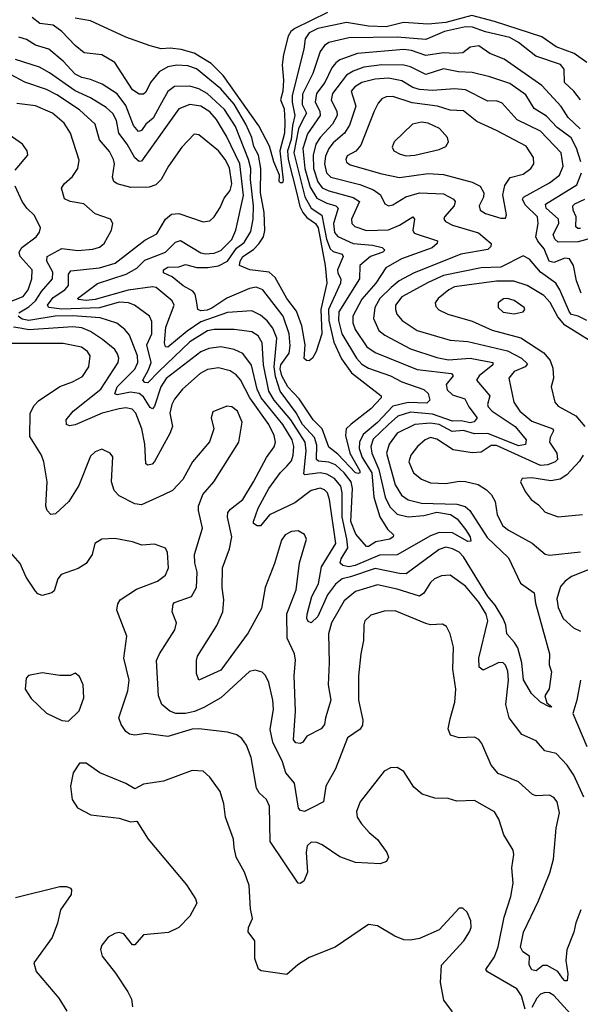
# Model space of a CAD drawing. Extents: x 1443846 to 1577407, y 839182 to 927291.
# Tile 221 of 256: x 1477903 to 1480445, y 906537 to 910999. Entities that reach past the tile are written whole.
import ezdxf

# ---------------------------------------------------------------- set-up
doc = ezdxf.new("R2010")
doc.units = 0

msp = doc.modelspace()

# ---------------------------------------------------------------- linework, layer by layer
at = {"layer": '0CON20XD'}
for points in [[(1480474.5, 910804.5), (1480416.3, 910846.3), (1480335, 910875.7), (1480270.7, 910920.7), (1480055, 910991.2), (1479952.4, 911017.6), (1479835, 910986.7), (1479755, 910978.3), (1479643.4, 910986.6), (1479565, 910967), (1479485, 910969.5), (1479385, 910986.9), (1479255, 910959.5), (1479215, 910939.4), (1479197.1, 910912.9), (1479191.2, 910865), (1479138.9, 910655), (1479137.9, 910625), (1479150.8, 910565), (1479139.9, 910520.1), (1479134.3, 910455.7), (1479117.1, 910405), (1479121.1, 910365), (1479159.1, 910210.9), (1479173, 910153), (1479187.2, 910125), (1479205, 910102.3), (1479245, 910075.5), (1479256.1, 910055), (1479288.2, 909885), (1479295.9, 909805), (1479268.1, 909685), (1479273.2, 909575), (1479247.5, 909495), (1479230, 909465), (1479215, 909453.6), (1479203.9, 909453.9), (1479192.8, 909462.8), (1479198.2, 909525), (1479182.1, 909612.1), (1479158.1, 909678.1), (1479113.8, 909735), (1479061.3, 909831.3), (1479034, 909854), (1478946.2, 909865), (1478900.4, 909885), (1478902.6, 909905), (1478915.4, 909925), (1478963.2, 909956.8), (1478987.6, 909982.4), (1479008.7, 910015), (1479014.2, 910044.2), (1479011.9, 910125), (1478994.7, 910215), (1478996.4, 910325), (1478986.2, 910385), (1478964.7, 910424.7), (1478955.6, 910465), (1478928.8, 910525), (1478875, 910615.6), (1478815, 910685.2), (1478705, 910776.2), (1478665, 910790.2), (1478615, 910792.9), (1478575, 910785.2), (1478535, 910761.9), (1478496, 910714), (1478475, 910670), (1478465, 910661.3), (1478445, 910660.8), (1478415, 910680.4), (1478335, 910804.5), (1478275, 910840), (1478195, 910848.5), (1478155, 910881.8), (1478095, 910945.9), (1478055, 910973.8), (1477995, 910981.2), (1477959.3, 911009.3)], [(1479299.1, 911030.9), (1479150.8, 910959.2), (1479132.6, 910945), (1479120.9, 910925), (1479099.3, 910840.7), (1479092.6, 910795), (1479100, 910725), (1479095.8, 910675), (1479085.5, 910635), (1479102.5, 910595), (1479106, 910535), (1479103.5, 910485), (1479083.3, 910405), (1479098.1, 910271.9), (1479095, 910260), (1479085, 910260), (1479080, 910265), (1479081.1, 910295), (1479054.7, 910354.7), (1479036.4, 910425), (1478988, 910518), (1478826.4, 910746.4), (1478771.1, 910801.1), (1478695, 910847.6), (1478635, 910863.1), (1478585, 910870.4), (1478545, 910867.5), (1478495, 910880.5), (1478385, 910920.4), (1478225, 910994.1), (1478155, 911006.1)], [(1480445.9, 910635.9), (1480415.4, 910675), (1480373.6, 910715), (1480370.8, 910775), (1480355, 910796.6), (1480243.3, 910833.3), (1480164.7, 910895), (1480125, 910918.3), (1480015, 910943.7), (1479955.6, 910965), (1479925, 910966.6), (1479828.6, 910945), (1479745, 910909.7), (1479615, 910919.6), (1479395, 910916.6), (1479304.4, 910895.6), (1479285, 910882.3), (1479265.8, 910854.2), (1479231.7, 910755), (1479185, 910661.5), (1479183.3, 910615), (1479203.3, 910575), (1479185, 910542.2), (1479168, 910505), (1479146.5, 910395), (1479195.8, 910195.8), (1479225, 910145.2), (1479272.3, 910112.3), (1479294, 910005), (1479310.8, 909960.8), (1479325, 909948.8), (1479365, 909936.6), (1479370, 909925), (1479344.2, 909865), (1479345, 909850.5), (1479358.5, 909825), (1479358.1, 909805), (1479303, 909685), (1479304.7, 909635), (1479327.4, 909537.4), (1479362.6, 909462.6), (1479408.1, 909398.1), (1479541.5, 909295), (1479542.3, 909285), (1479495, 909236.1), (1479405.7, 909165.7)], [(1479405.7, 909165.7), (1479382.8, 909145), (1479379.6, 909115), (1479400.6, 909035), (1479445.4, 908955), (1479444.7, 908945.3), (1479438.2, 908941.8), (1479425, 908944.9), (1479345, 909030), (1479305, 909061.1), (1479274.5, 909144.5), (1479233.3, 909185), (1479170.9, 909280.9), (1479119.1, 909335), (1479091.1, 909385), (1479083.6, 909416.4), (1479087.2, 909435), (1479125, 909488.1), (1479128.8, 909521.2), (1479124.2, 909575), (1479097.2, 909655), (1479005, 909774.1), (1478975, 909786.8), (1478945, 909781.1), (1478842.7, 909737.3), (1478775, 909691.3), (1478752.6, 909682.6), (1478725, 909680), (1478710.6, 909685), (1478704.6, 909725), (1478698.8, 909755), (1478688.3, 909768.3), (1478645, 909792.3), (1478595, 909833.3), (1478555, 909852.3), (1478555.5, 909865), (1478575, 909877.4), (1478625, 909878.4), (1478655, 909890), (1478705.8, 909875.8), (1478755.8, 909875.8), (1478805, 909883.8), (1478845, 909905.2), (1478886.7, 909963.3), (1478920.9, 909989.1), (1478951.3, 910038.7), (1478962.5, 910095), (1478963.9, 910156.1), (1478950.3, 910275), (1478950.5, 910325), (1478940.7, 910365), (1478881.2, 910515), (1478831.5, 910591.5), (1478752.5, 910665), (1478715, 910686), (1478675, 910697.4), (1478605, 910696.2), (1478575, 910673.1), (1478538.3, 910608.3), (1478508.1, 910551.9), (1478475, 910525.9), (1478455, 910496.1), (1478442.3, 910492.3), (1478419.6, 910519.6), (1478385, 910610.6), (1478345, 910662.8), (1478277.1, 910707.1), (1478225, 910728.1), (1478185, 910736.5), (1478155, 910752), (1478101.1, 910811.1), (1478035, 910865.3), (1477975, 910883.4), (1477935, 910909.7), (1477899.4, 910919.4)], [(1480444.8, 910505), (1480389, 910555), (1480358.6, 910605), (1480270.5, 910700.5), (1480099.9, 910819.9), (1480035, 910846.2), (1479985, 910880), (1479945, 910874.4), (1479911.8, 910848.2), (1479875.2, 910845.2), (1479825, 910848.1), (1479745, 910836), (1479679.8, 910859.8), (1479645, 910864.4), (1479434.2, 910845.8), (1479355, 910816.5), (1479336.6, 910803.4), (1479319.1, 910780.9), (1479287.3, 910715), (1479249.3, 910665), (1479243.1, 910625), (1479263.4, 910585), (1479266.2, 910565), (1479208.3, 910481.7), (1479186.2, 910415), (1479196.3, 910325), (1479220.6, 910240.6), (1479249.8, 910189.8), (1479295, 910167), (1479336.2, 910155), (1479346.8, 910145), (1479325.4, 910075), (1479331, 910035), (1479345, 910015.8), (1479414.9, 909984.9), (1479503.1, 909976.9), (1479547.1, 909967.1), (1479558.2, 909955), (1479549.5, 909945), (1479494.3, 909925.7), (1479444.6, 909885), (1479443.9, 909825), (1479349.4, 909675), (1479349.2, 909635), (1479363.9, 909575), (1479430.5, 909465), (1479455, 909437.8), (1479485, 909419.2), (1479584.4, 909385), (1479635, 909357.5), (1479735, 909323.2), (1479754.6, 909305), (1479763.3, 909275), (1479748.4, 909261.6), (1479665, 909264.6), (1479595, 909247.4), (1479525, 909173.4), (1479460.6, 909119.4), (1479444.2, 909085), (1479441.8, 909055), (1479456.3, 909015), (1479499.9, 908945), (1479508.5, 908835), (1479536.3, 908746.3), (1479570.2, 908690.3), (1479597.5, 908665), (1479597.1, 908655), (1479581.2, 908645), (1479517.3, 908632.7), (1479485, 908611.2), (1479475, 908611.4), (1479427.2, 908667.2), (1479404.7, 908725), (1479412.4, 908875), (1479406.7, 908905), (1479375, 908944.6), (1479335, 908980.9), (1479305, 908993.6), (1479257.7, 908997.7), (1479248.3, 909005), (1479250.8, 909070.8), (1479240.5, 909105), (1479185.3, 909165), (1479157.1, 909217.1), (1479084.4, 909315), (1479062.6, 909382.6), (1479056.6, 909425), (1479069.2, 909555), (1479050.5, 909600.5), (1479024.8, 909634.8)], [(1480446.8, 910355), (1480427, 910417), (1480402.8, 910462.8), (1480339.7, 910509.7), (1480291.6, 910561.6), (1480235.8, 910595.8), (1480198.1, 910658.1), (1480125, 910709.8), (1480035, 910740.6), (1479955, 910759.5), (1479892.5, 910762.5), (1479825, 910776), (1479745, 910750.2), (1479675, 910784.8), (1479645, 910792.3), (1479545, 910793.9), (1479463.1, 910783.1), (1479415, 910766.2), (1479385, 910747.3), (1479320.8, 910665), (1479314.8, 910634.8), (1479340.9, 910585), (1479342.1, 910565), (1479322.1, 910525), (1479265, 910465.2), (1479245.8, 910435), (1479233.2, 910385), (1479235.1, 910325), (1479254.4, 910264.4), (1479275, 910237), (1479305, 910223.4), (1479415, 910193.8), (1479443.3, 910175), (1479408.1, 910095), (1479409.6, 910075), (1479422.4, 910062.4), (1479475, 910044), (1479575, 910047.2), (1479625, 910067.2), (1479685, 910105.5), (1479693.3, 910095), (1479685.3, 910045.3), (1479692, 910032), (1479796.6, 909996.6), (1479795.4, 909985), (1479773.5, 909965), (1479634.5, 909915.5), (1479563.1, 909875), (1479517.3, 909805), (1479455, 909732.6), (1479413.9, 909655), (1479414, 909625), (1479423.5, 909595), (1479476.6, 909516.6), (1479515, 909491), (1479705, 909413.6), (1479861.4, 909395), (1479869.1, 909385), (1479837, 909345), (1479840.8, 909320.8), (1479865, 909298.8), (1479920.5, 909280.5), (1479938.8, 909245), (1479977.2, 909195), (1479963.5, 909176.5), (1479945, 909172), (1479905, 909181.6), (1479865, 909179.5), (1479775, 909211), (1479675, 909220.2), (1479617.7, 909202.3), (1479575, 909164.8), (1479505, 909097.7), (1479495.7, 909065), (1479500.4, 909035), (1479531.1, 908961.1), (1479560.5, 908835), (1479580.9, 908790.9), (1479615, 908758), (1479665, 908746.5), (1479735, 908752.4), (1479795, 908766.8), (1479856.5, 908756.5), (1479886.6, 908736.6), (1479925, 908689.1), (1479945.5, 908655), (1479948.8, 908635), (1479935, 908634.1), (1479865, 908672.8), (1479805, 908675.5), (1479765, 908660.2), (1479615, 908573.2), (1479535, 908571.5), (1479424.7, 908525), (1479395, 908519.6), (1479368.7, 908525), (1479356.2, 908536.2), (1479360.2, 908555), (1479391.4, 908605), (1479386.5, 908646.5), (1479365.1, 908744.9), (1479364.9, 908855), (1479358.4, 908885), (1479330, 908920), (1479295, 908940), (1479265, 908946), (1479196.5, 908936.5), (1479191.3, 908941.3), (1479202.1, 909045), (1479197.2, 909085), (1479132.8, 909185), (1479057, 909275), (1479032.8, 909315), (1479008.6, 909435), (1479002.2, 909535), (1478985, 909566.5), (1478955, 909583.8), (1478875.2, 909595.2), (1478785, 909595.2), (1478755, 909589.5), (1478675, 909539.5), (1478533.9, 909403.9), (1478485, 909353.5), (1478471.1, 909355), (1478460.9, 909365), (1478487.8, 909412.2), (1478498.9, 909445), (1478480, 909525), (1478502.7, 909575), (1478501.7, 909631.7), (1478492.5, 909655), (1478424.5, 909705), (1478396.2, 909716.2), (1478355, 909718.9), (1478265, 909692.5), (1478095, 909686.6), (1478035.5, 909695), (1478029.8, 909705), (1478055, 909740.5), (1478108.1, 909775), (1478125, 909793.8), (1478124.5, 909845), (1478135, 909860.5), (1478265, 909873.8), (1478335.5, 909895), (1478470.5, 909999.5), (1478525, 910028.8), (1478565, 910095.6), (1478592.1, 910117.9), (1478625, 910120.4), (1478735, 910083.5), (1478765, 910088.1), (1478785, 910105.8), (1478812.8, 910147.2), (1478829.9, 910190.1), (1478857, 910225), (1478865.7, 910255), (1478855, 910327.9), (1478835, 910365.8), (1478805, 910404.1), (1478715, 910476.9), (1478695, 910479.4), (1478638.3, 910421.7), (1478578.2, 910335), (1478545.3, 910274.7), (1478519.9, 910250.1), (1478489.8, 910240.2), (1478407.7, 910237.7), (1478344.7, 910254.7), (1478330, 910265), (1478324.6, 910285), (1478332.8, 910345), (1478329.3, 910365), (1478311.2, 910401.2), (1478264.7, 910455), (1478245.8, 910525.8), (1478175, 910590.3), (1478071.8, 910658.2), (1478025, 910683.1), (1477926.3, 910716.3), (1477865, 910749)], [(1479024.8, 909634.8), (1478995, 909660.6), (1478955, 909679.4), (1478845, 909671.6), (1478725, 909629.1), (1478662.4, 909587.6), (1478574.2, 909514.2), (1478565, 909515.8), (1478560.2, 909535), (1478565.2, 909605), (1478603.1, 909705), (1478594.6, 909725), (1478522.2, 909785), (1478505, 909789), (1478395, 909772.5), (1478245, 909731.1), (1478205, 909726), (1478170.5, 909730.5), (1478165.5, 909735), (1478256.3, 909803.7), (1478385.3, 909845), (1478435, 909872.5), (1478470.4, 909909.6), (1478563.9, 909946.1), (1478609.8, 909990.2), (1478631.7, 909998.3), (1478725, 909943), (1478745, 909937.6), (1478785, 909940.6), (1478815, 909953.3), (1478865, 910003.1), (1478882.7, 910045), (1478917.9, 910202.1), (1478902, 910345), (1478841.2, 910471.2), (1478795, 910546.9), (1478765, 910580.8), (1478725, 910607), (1478675, 910614.8), (1478625, 910594.7), (1478455, 910357.1), (1478445, 910356.1), (1478425, 910373.3), (1478390.9, 910435), (1478353.1, 910485), (1478342.1, 910542.1), (1478325, 910573.9), (1478295, 910601.6), (1478225, 910644.8), (1478155, 910676.3), (1478038.8, 910758.8), (1477993.8, 910783.8), (1477885, 910818.8)], [(1480186.7, 910195), (1480305, 910259), (1480350.7, 910295), (1480366.3, 910335), (1480357.9, 910395), (1480265, 910494.2), (1480158.9, 910545), (1480090.9, 910620.9), (1480065, 910631.8), (1480025, 910630), (1479925, 910681.4), (1479875, 910685.2), (1479775, 910677.7), (1479715, 910681.9), (1479685, 910691.5), (1479635, 910721.3), (1479575, 910734.2), (1479515, 910729.4), (1479455, 910714.1), (1479421.9, 910695), (1479406.4, 910675), (1479426.7, 910606.7), (1479398.5, 910521.5), (1479375.7, 910484.3), (1479325, 910440.7), (1479304.4, 910415), (1479289.2, 910380.8), (1479285.8, 910345), (1479294.6, 910304.6), (1479314, 910285), (1479445, 910251.5), (1479507.8, 910227.8), (1479538.7, 910205), (1479558.1, 910165), (1479575, 910154.6), (1479595, 910160), (1479654.2, 910195.8), (1479715, 910214.8), (1479825, 910209.7), (1479870, 910185), (1479877.9, 910175), (1479872.8, 910155), (1479828.5, 910105), (1479826.7, 910095), (1479834.3, 910085), (1479865, 910068.1), (1479983.6, 910033.6), (1480040, 909985), (1480039.7, 909970.3), (1480025, 909958.2), (1479903.4, 909936.6), (1479689.2, 909850.8), (1479624.1, 909815.9), (1479587.5, 909785), (1479535.7, 909735), (1479512.9, 909695), (1479507.9, 909645), (1479530.7, 909590.7), (1479558.5, 909568.5), (1479675, 909507.5), (1479795, 909467.4), (1479847.9, 909457.9), (1479944.8, 909465.2), (1480047.8, 909445), (1480048.2, 909435), (1479986.6, 909385), (1479974.5, 909365), (1480035.3, 909295), (1480023.9, 909255), (1480026.7, 909245), (1480045, 909224.3), (1480149, 909155), (1480200, 909095), (1480196.8, 909073.2), (1480165, 909067.8), (1480025, 909123.7), (1479965, 909122.7), (1479915, 909136.6), (1479863.1, 909133.1), (1479805, 909164.6), (1479765, 909169.9), (1479695, 909164.8), (1479615, 909124.7), (1479577.5, 909075), (1479565.9, 909035), (1479605, 908891.2), (1479634.6, 908844.6), (1479665, 908822.3), (1479725, 908808.3), (1479885, 908803.4), (1479922.3, 908792.3), (1479943.5, 908775), (1480021.9, 908651.9), (1480119.8, 908559.8), (1480173.3, 908445), (1480235, 908400.8), (1480241.6, 908355), (1480305.7, 908124.3), (1480304.2, 908075), (1480313.9, 908043.9), (1480304.2, 907965.8), (1480284, 907935), (1480293.3, 907903.3), (1480315.5, 907884.5), (1480305, 907884.2), (1480265, 907905.6), (1480222.7, 907945), (1480187.1, 908007.1), (1480179.6, 908085), (1480161.5, 908151.5), (1480147.1, 908177.1), (1480111.2, 908215), (1480106.8, 908255), (1480095.7, 908285), (1480059.1, 908345), (1480026, 908385), (1479915, 908565.3), (1479895, 908586.1), (1479865, 908600.4), (1479835, 908608), (1479805, 908597.6), (1479655, 908488.1), (1479625, 908488.7), (1479515, 908511.8), (1479403.3, 908473.3), (1479365, 908464.3), (1479335, 908440.6), (1479298, 908392), (1479255, 908294.7), (1479225, 908265.5), (1479211.5, 908271.5), (1479204.8, 908285), (1479205.9, 908305), (1479228.2, 908385), (1479257.9, 908442.1), (1479270.9, 908519.1), (1479335.9, 908625), (1479308.3, 908825), (1479298.4, 908855), (1479285, 908868.6), (1479265, 908875.2), (1479225, 908865.8), (1479150.9, 908809.1), (1479036.2, 908755), (1478995.5, 908705), (1478980, 908705), (1478964, 908715), (1478962.8, 908725), (1478985, 908784.5), (1479032.1, 908875), (1479085, 908946.7), (1479114.5, 908975.5), (1479135, 909000.4), (1479143.8, 909025), (1479145.4, 909065), (1479138.1, 909095), (1479095.7, 909165), (1478997.6, 909285), (1478980.2, 909325), (1478953.8, 909433.8), (1478915, 909486), (1478875, 909504.7), (1478815, 909515.7), (1478760.6, 909509.4), (1478725, 909493.4), (1478567, 909373), (1478543.1, 909335), (1478515, 909247.8), (1478505, 909235.5), (1478495, 909241.5), (1478465, 909289.4), (1478445, 909305.1), (1478405, 909310.8), (1478345, 909299), (1478334, 909304), (1478344.7, 909335.3), (1478425.2, 909415), (1478439.6, 909445), (1478436.9, 909475), (1478400.6, 909569.4), (1478380.4, 909595), (1478343.9, 909623.9), (1478267.7, 909647.7), (1478145, 909656.8), (1478064.2, 909655.8), (1477945, 909635.4), (1477915, 909642.2), (1477896.5, 909655)], [(1477899.6, 909670.4), (1477945, 909697.7), (1477974.5, 909725), (1478002.4, 909767.6), (1478052.6, 909825), (1478053, 909855), (1478027.1, 909905), (1478028.2, 909925), (1478095, 909962.6), (1478166.8, 909953.2), (1478235, 909959.2), (1478265, 909968.4), (1478286.2, 909985), (1478319.5, 910045), (1478325.6, 910075), (1478314.5, 910094.5), (1478245, 910118.5), (1478194, 910165), (1478132.5, 910175), (1478107, 910187), (1478092.2, 910235), (1478104.4, 910255), (1478142.3, 910287.7), (1478167.3, 910325), (1478172.4, 910362.4), (1478133.9, 910485), (1478105, 910529.5), (1478051.4, 910575), (1477975, 910608.8), (1477889.7, 910619.7)], [(1480085, 910099.5), (1480105, 910100), (1480110.6, 910115), (1480093.1, 910205), (1480103, 910247), (1480126.5, 910283.5), (1480185, 910299.6), (1480220, 910325), (1480233.5, 910345), (1480232.7, 910375), (1480199.2, 910425), (1480065, 910497.5), (1479975, 910538.2), (1479915, 910585.8), (1479855, 910588.6), (1479797, 910607), (1479682.2, 910622.2), (1479595, 910651.4), (1479565, 910649.7), (1479545, 910640), (1479528.7, 910621.3), (1479511, 910585), (1479450.3, 910429.7), (1479427.4, 910402.6), (1479388.6, 910381.4), (1479381.1, 910365), (1479385, 910352.9), (1479401.3, 910341.3), (1479545, 910301.1), (1479625, 910283.4), (1479755, 910302.2), (1479825, 910297.2), (1479955, 910263.2), (1479990.8, 910245), (1480007.2, 910215), (1480005.4, 910195), (1479986.9, 910155), (1479990.9, 910135), (1480015, 910120), (1480085, 910099.5)], [(1479655, 910382.5), (1479695, 910384.3), (1479805, 910410.9), (1479835, 910424.4), (1479847.5, 910445), (1479843.1, 910465), (1479806.1, 910506.1), (1479755, 910530), (1479725, 910534.6), (1479684.7, 910525.3), (1479601.5, 910445), (1479591.7, 910421.7), (1479600, 910405), (1479628.8, 910388.8), (1479655, 910382.5)], [(1477883, 910317), (1477940, 910385), (1477938, 910405), (1477915.8, 910435), (1477856.4, 910476.4)], [(1480495, 910008.4), (1480435, 909992.3), (1480345, 909990.3), (1480328.8, 910005), (1480322, 910025), (1480346.8, 910075), (1480346.2, 910095), (1480290.6, 910145), (1480287.4, 910162.6), (1480429.3, 910250.7), (1480449.6, 910305)], [(1477750.8, 909679.2), (1477918.4, 909745), (1477941.3, 909775), (1477958.7, 909825), (1477959.7, 909865), (1477905.6, 909925), (1477901.2, 909945), (1477913.1, 909966.9), (1477977.9, 910015), (1477993.6, 910036.4), (1477997.7, 910055), (1477970.9, 910110.9), (1477936.1, 910145), (1477915.2, 910175.2), (1477883.2, 910245)], [(1480449.1, 909759.1), (1480427.7, 909815), (1480413.2, 909885), (1480395.6, 909915), (1480375, 909918.8), (1480325, 909898.9), (1480303.9, 909903.9), (1480281.2, 909961.2), (1480252.2, 909995), (1480243.1, 910015), (1480254.3, 910075), (1480251.4, 910105), (1480195, 910160), (1480182.5, 910185), (1480186.7, 910195)], [(1480445, 910052.6), (1480432.8, 910052.8), (1480425, 910060.8), (1480426.2, 910105), (1480413, 910135), (1480411.2, 910155), (1480419.7, 910165), (1480465, 910185.2)], [(1480475, 909636.2), (1480435.2, 909655.2), (1480405, 909662.2), (1480395, 909673.2), (1480352.4, 909775), (1480334.3, 909804.3), (1480264.9, 909854.9), (1480215, 909913.8), (1480185, 909928.5), (1480085, 909877.5), (1479995.4, 909874.6), (1479825, 909839), (1479755, 909808.5), (1479635, 909743.2), (1479607.5, 909705), (1479606.5, 909685), (1479613.5, 909665), (1479637.1, 909635), (1479705, 909590.8), (1479855, 909547.2), (1479935, 909541), (1480115, 909498.8), (1480177.4, 909465), (1480205, 909438.6), (1480194.8, 909425.2), (1480145.4, 909405), (1480120, 909375), (1480143.4, 909265), (1480170.3, 909225), (1480225, 909179.5), (1480320.9, 909145), (1480323.2, 909135), (1480307.4, 909105), (1480304.8, 909085), (1480338.8, 909035), (1480340.7, 909005), (1480331.1, 908995), (1480298, 908982), (1480265, 908978.6), (1480065, 909069), (1480040.9, 909069.1), (1479995, 909039.1), (1479955, 909036), (1479869, 909049), (1479795, 909098.1), (1479765, 909104.7), (1479741.5, 909095), (1479706.4, 909065), (1479676.2, 909025), (1479667.7, 908995), (1479688.2, 908945), (1479725, 908916.7), (1479765, 908900.6), (1479835, 908896.4), (1479895, 908907.8), (1479923.6, 908906.4), (1479982.4, 908892.4), (1480018.8, 908868.8), (1480042.1, 908845), (1480059.3, 908815), (1480067.7, 908755), (1480092.9, 908705), (1480118.6, 908685), (1480226.8, 908626.8), (1480285, 908576.9), (1480305, 908572.7), (1480445, 908587.3)], [(1480555, 909503.3), (1480373.9, 909613.9), (1480342.8, 909652.8), (1480307.5, 909717.5), (1480279.1, 909749.1), (1480204.1, 909794.1), (1480143.3, 909813.3), (1480065, 909814.1), (1479875, 909787.7), (1479848.2, 909775), (1479800.5, 909735), (1479786.5, 909715), (1479789.1, 909699.1), (1479803.7, 909683.7), (1479843.8, 909663.8), (1479955, 909633.2), (1480045, 909592.3), (1480175, 909557.1), (1480279.4, 909489.4), (1480307.5, 909455), (1480320.3, 909420.3), (1480323.5, 909375), (1480312.2, 909335), (1480328.6, 909265), (1480345, 909248.1), (1480425, 909203.8), (1480465.4, 909155)], [(1480145, 909665.4), (1480185, 909674.5), (1480192.9, 909685), (1480190.6, 909695), (1480145, 909726.8), (1480115, 909735.2), (1480096, 909734), (1480072.2, 909715), (1480072.2, 909695), (1480095, 909673.1), (1480145, 909665.4)], [(1480460, 907475), (1480414.9, 907574.9), (1480385, 907620), (1480335, 907672.9), (1480284, 907685), (1480245, 907731.1), (1480179.8, 907759.8), (1480122.9, 907835), (1480107.6, 907895), (1480119.8, 908005), (1480115.8, 908045.8), (1480105, 908074.4), (1480095, 908083.6), (1480075, 908085.4), (1480005, 908050.4), (1479986.8, 908065), (1479985.2, 908105), (1480025.8, 908275), (1480018, 908305), (1479985, 908359.4), (1479925, 908432.2), (1479855, 908481.8), (1479815, 908478.4), (1479783.3, 908465), (1479765, 908448.5), (1479735, 908399.5), (1479715, 908386.2), (1479615, 908418.3), (1479525, 908437.8), (1479425, 908407.1), (1479374.2, 908365.8), (1479316.3, 908265), (1479303.8, 908215), (1479306.9, 908085), (1479302.3, 907985), (1479313.2, 907915), (1479288.9, 907835), (1479285.5, 907805), (1479270, 907785), (1479205, 907751.2), (1479186.9, 907725), (1479175, 907718.9), (1479155, 907721.9), (1479144.5, 907735), (1479153.2, 907865), (1479148.1, 908025), (1479153.1, 908096.9), (1479148.6, 908125), (1479116.4, 908196.4), (1479115, 908306.2), (1479156.3, 908415), (1479172.5, 908537.5), (1479202.9, 908645), (1479195, 908666), (1479165, 908682.9), (1479135, 908679.4), (1479107.5, 908665), (1479090.2, 908639.8), (1479059.2, 908535), (1479016.6, 908425), (1478999.6, 908330.4), (1478939.7, 908220.3), (1478815, 908051.2), (1478715, 908005.8), (1478704.5, 908035.5), (1478704.5, 908094.5), (1478710, 908115), (1478796.6, 908253.4), (1478824.1, 908315), (1478829.1, 908369.1), (1478820.8, 908425), (1478823.4, 908515), (1478855, 908600.8), (1478864.3, 908655), (1478845.8, 908745), (1478847.5, 908765), (1478858.8, 908781.2), (1478914.5, 908825), (1478963.6, 908905), (1479021.8, 909015), (1479057, 909063), (1479062.5, 909085), (1479056.6, 909115), (1479032.9, 909165), (1478947.2, 909285), (1478905, 909367.3), (1478885, 909389.7), (1478857.7, 909407.7), (1478805, 909421.9), (1478755, 909412.9), (1478721.2, 909395), (1478641.5, 909325), (1478605, 909279.6), (1478592.7, 909255), (1478584.3, 909215), (1478596.5, 909155), (1478584.2, 909124.2), (1478515, 908996.9), (1478504.2, 908985), (1478485, 908979.4), (1478475.7, 908985.7), (1478471.3, 909075), (1478457.4, 909145), (1478429.5, 909215), (1478413.4, 909233.4), (1478385, 909240.3), (1478355, 909234.8), (1478276.9, 909215), (1478155, 909162.4), (1478128.9, 909158.9), (1478115, 909164), (1478113.5, 909185), (1478145.4, 909225), (1478270.8, 909325), (1478350, 909445), (1478353.1, 909465), (1478347.4, 909485), (1478334.1, 909505), (1478279.4, 909549.4), (1478225, 909585.7), (1478185, 909601.9), (1478145, 909606.6), (1477945, 909593.8), (1477905, 909601.3), (1477875, 909606.2)], [(1478613.5, 908265), (1478594.7, 908315), (1478599.3, 908350.7), (1478605, 908357.5), (1478682.9, 908385), (1478704.7, 908425.3), (1478708.5, 908495), (1478697.3, 908537.3), (1478695.4, 908575), (1478732.2, 908695), (1478713.3, 908775), (1478714.4, 908795), (1478733.6, 908846.4), (1478783.1, 908905), (1478896.9, 909085), (1478912.5, 909175), (1478891.1, 909225), (1478865, 909244.4), (1478842.2, 909247.8), (1478778.6, 909221.4), (1478771.9, 909195), (1478783.1, 909145), (1478764.4, 909085.6), (1478686.9, 908995), (1478642.5, 908915), (1478595.4, 908864.6), (1478555, 908845.6), (1478455, 908800.4), (1478425, 908805.4), (1478355, 908840.5), (1478331.8, 908865), (1478319.1, 908905), (1478325, 909017.5), (1478313.3, 909035), (1478275, 909052), (1478245, 909040), (1478225, 909021.2), (1478171.7, 908888.3), (1478126.5, 908815), (1478065, 908759.5), (1478045, 908755.8), (1478028.5, 908775), (1478022.5, 908795), (1478027.9, 908905), (1478013.3, 908995), (1478002.9, 909025), (1477949.5, 909109.5), (1477950.9, 909215), (1477969.2, 909250.8), (1477988.5, 909271.5), (1478085, 909336.4), (1478143, 909357), (1478187.6, 909382.4), (1478216.2, 909425), (1478223.6, 909475), (1478210.4, 909495), (1478184.3, 909514.3), (1478100.8, 909530.8), (1477815, 909530.8)], [(1480458.1, 909025), (1480441.6, 908998.4), (1480383.6, 908936.4), (1480353.9, 908916.1), (1480311.1, 908908.9), (1480225, 908922), (1480180.5, 908919.5), (1480173.1, 908905), (1480195, 908860), (1480221.9, 908825), (1480255, 908800.6), (1480285, 908766.9), (1480345, 908745.6), (1480455, 908756.5)], [(1480194.8, 906514.8), (1480178.7, 906575), (1480156.6, 906606.6), (1480024.1, 906684.1), (1480017.1, 906695), (1480055, 906752.5), (1480073.1, 906796.9), (1480098.8, 906931.2), (1480129.6, 907025), (1480140, 907085), (1480133.6, 907155), (1480143.1, 907215), (1480140.6, 907235), (1480098.5, 907305), (1480075.6, 907375), (1480055, 907408.6), (1479965, 907460), (1479885, 907456.7), (1479845, 907468.9), (1479785, 907471.1), (1479728.3, 907488.3), (1479690.8, 907520.8), (1479645, 907591.2), (1479615, 907610), (1479585, 907608.8), (1479555, 907593.8), (1479446.9, 907455), (1479430, 907410), (1479433.5, 907385), (1479452.5, 907355), (1479486.9, 907315), (1479525, 907282.9), (1479567.5, 907225), (1479575.8, 907204.2), (1479565.9, 907184.1), (1479537.1, 907172.9), (1479425, 907180), (1479355, 907204.4), (1479275, 907260), (1479250.5, 907269.5), (1479225, 907270.8), (1479206, 907255), (1479202.5, 907225), (1479208.1, 907135), (1479192, 907095), (1479175, 907083.8), (1479165, 907086.2), (1479038.1, 907275), (1479035.3, 907435.3), (1479021.9, 907465), (1478989.5, 907495), (1478976.4, 907516.4), (1478952.9, 907655), (1478931.5, 907711.5), (1478910.9, 907740.9), (1478888, 907758), (1478845, 907770.6), (1478715.8, 907785.8), (1478685, 907783.8), (1478575, 907750), (1478475, 907764.6), (1478425, 907756.5), (1478400.6, 907760.6), (1478385, 907772.9), (1478363.1, 907805), (1478352.7, 907835), (1478393, 907957), (1478400, 908005), (1478376.2, 908105), (1478388.9, 908205), (1478343.2, 908323.2), (1478347.7, 908352.3), (1478359.5, 908370.5), (1478432.5, 908417.5), (1478528.6, 908455), (1478565, 908480.9), (1478577.8, 908515), (1478574, 908585), (1478565, 908603.8), (1478515, 908622.2), (1478457.6, 908617.6), (1478415, 908633.1), (1478335, 908648.1), (1478275, 908644), (1478243.3, 908625), (1478232, 908575), (1478205.4, 908534.6), (1478167.9, 908512.1), (1478092, 908485), (1478076.2, 908465), (1478059.3, 908410.7), (1478048.8, 908401.2), (1478005, 908388.8), (1477985, 908396.7), (1477975, 908408.8), (1477932.6, 908472.6), (1477905, 908533.8), (1477862.5, 908582.5)], [(1480485, 908506.7), (1480405, 908475.5), (1480375.5, 908455), (1480355, 908430.8), (1480338.4, 908375), (1480344.7, 908335), (1480367.7, 908285), (1480413.1, 908243.1), (1480445, 908227.1)], [(1480446.4, 906965), (1480424.1, 906905.9), (1480415.7, 906864.3), (1480383, 906783), (1480378.4, 906735), (1480388.4, 906675), (1480385, 906643.8), (1480375, 906642.9), (1480364.7, 906655), (1480343.1, 906685), (1480295, 906711.9), (1480275, 906713.1), (1480245, 906688.8), (1480225, 906692.2), (1480212.2, 906715), (1480214.3, 906754.3), (1480184, 906774), (1480173.6, 906795), (1480187, 906863), (1480254.7, 907005.3), (1480306.8, 907133.2), (1480323.2, 907195), (1480335.4, 907335), (1480350.9, 907405), (1480339.4, 907455), (1480325, 907474.2), (1480305, 907484.3), (1480245, 907481.9), (1480227.4, 907487.4), (1480165, 907544.3), (1480072.7, 907582.7), (1480040.4, 907620.4), (1479998.9, 907718.9), (1479985, 907737.5), (1479965, 907747.5), (1479895, 907744), (1479855.8, 907755.8), (1479845.5, 907785.5), (1479855, 907831.2), (1479875.5, 907905.5), (1479880, 907965), (1479866.7, 908055), (1479869.6, 908155), (1479855.5, 908215), (1479838.2, 908248.2), (1479819.5, 908259.5), (1479765, 908256.9), (1479745, 908262.1), (1479605, 908319.6), (1479555, 908318.8), (1479495, 908300.8), (1479468.6, 908275), (1479463.6, 908256.4), (1479462.5, 908185), (1479449.1, 908125), (1479438.8, 908025), (1479439.5, 907915), (1479459.1, 907825), (1479458, 907802), (1479446.7, 907783.3), (1479389.6, 907745), (1479335, 907604), (1479290.4, 907525), (1479280.8, 907455), (1479230.7, 907429.3), (1479195, 907410.5), (1479175.6, 907415.6), (1479167.5, 907425), (1479148.8, 907538.8), (1479110.4, 907585), (1479095.3, 907635), (1479051.2, 907725), (1479038.6, 907781.4), (1479053.4, 907875), (1479050.8, 907915), (1479032.1, 907995), (1479017.4, 908027.4), (1479002.6, 908042.6), (1478971.3, 908051.3), (1478945, 908045.5), (1478814.5, 907925.5), (1478738.3, 907881.7), (1478695.7, 907864.3), (1478654.8, 907854.8), (1478611.2, 907855), (1478584.4, 907865), (1478547.3, 907895), (1478532.3, 907935), (1478523.8, 908095), (1478536.4, 908125), (1478606.5, 908233.5), (1478613.5, 908265)], [(1478125, 907820), (1478173.6, 907866.4), (1478193.8, 907925), (1478191.2, 907985), (1478175, 908022.5), (1478155, 908037.5), (1478133, 908027), (1478085, 908026.2), (1478005, 908039.2), (1477943.6, 908026.4), (1477933.3, 908015), (1477928.8, 907965), (1477955, 907923.3), (1478025, 907856.7), (1478095, 907822.5), (1478125, 907820)], [(1480446, 908005), (1480429.5, 907915), (1480411.3, 907855), (1480474.7, 907705)], [(1479865, 906502.2), (1479826.2, 906555), (1479811.6, 906635), (1479816.1, 906713.9), (1479916.2, 906823.8), (1479942.5, 906865), (1479949.2, 906885), (1479948, 906915), (1479932.5, 906955), (1479911.7, 906971.7), (1479895, 906972.5), (1479805.5, 906874.5), (1479715, 906835.6), (1479675, 906826.7), (1479645, 906829.4), (1479603.8, 906845), (1479525, 906892), (1479485, 906898), (1479333.8, 906795), (1479215, 906748.6), (1479163.8, 906715), (1479115, 906671.9), (1478998.3, 906688.3), (1478986.1, 906696.1), (1478968.8, 906745), (1478969.2, 906825), (1478939.2, 906865), (1478940.8, 906885), (1478958.6, 906925), (1478949.5, 906969.5), (1478944.2, 907075), (1478922, 907135), (1478885, 907203.3), (1478875, 907247.5), (1478871.9, 907285), (1478835.8, 907385), (1478828.1, 907445), (1478811.7, 907501.7), (1478765, 907566.2), (1478735, 907593.8), (1478685, 907595.8), (1478555, 907547.5), (1478465, 907534), (1478425, 907513.8), (1478385, 907538), (1478266.7, 907585), (1478205, 907630), (1478175, 907630), (1478146.2, 907585), (1478134, 907525), (1478141.2, 907465), (1478165, 907426.7), (1478225.9, 907395.9), (1478355, 907380), (1478405, 907363.8), (1478435, 907366.7), (1478485.7, 907285.7), (1478658.9, 907078.9), (1478700, 907015), (1478705.7, 906995), (1478675, 906936.2), (1478625, 906884.2), (1478577.4, 906862.6), (1478465, 906851.9), (1478425, 906806.2), (1478415, 906806.7), (1478375, 906856), (1478355, 906862), (1478335, 906858), (1478305, 906840.8), (1478275.8, 906805), (1478270, 906785), (1478277.5, 906755), (1478337.9, 906677.9), (1478393.2, 906593.2), (1478410.6, 906560.6), (1478414.5, 906525)], [(1477885, 907020.6), (1478085, 907070.6), (1478115, 907070), (1478133, 907063), (1478137.5, 907055), (1478136.7, 907035), (1478088.1, 906965), (1478074.4, 906905), (1478050.6, 906839.4), (1477967.1, 906725), (1477978.6, 906685), (1478081.1, 906565), (1478117.5, 906505)], [(1480415, 906476.2), (1480325, 906576.9), (1480305, 906588.2), (1480285, 906590.2), (1480265, 906582.8), (1480247.6, 906565), (1480225, 906521.8)]]:
    msp.add_lwpolyline(points, dxfattribs=at)

doc.saveas('drawing.dxf')
